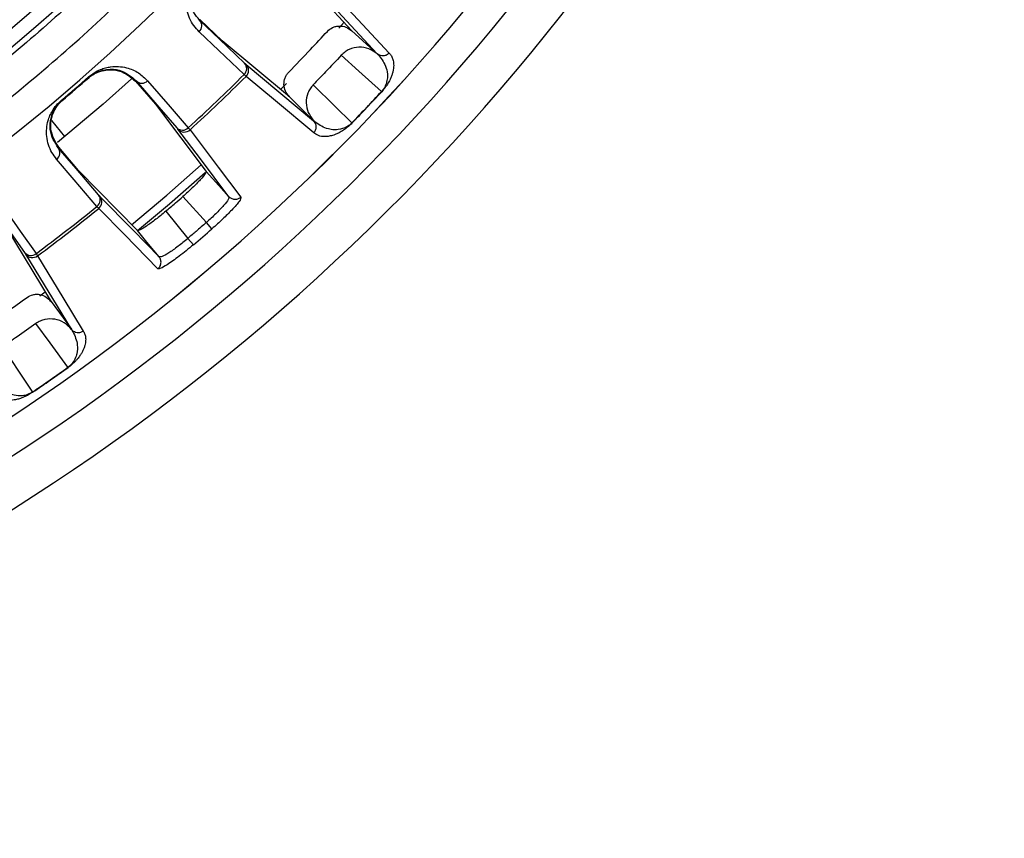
# Model space of a CAD drawing. Header units: millimetres. Extents: x -266 to 52, y 0 to 428.
# Tile 16 of 24: x -18 to 40, y 175 to 223. Entities that reach past the tile are written whole.
import ezdxf

# ---------------------------------------------------------------- set-up
doc = ezdxf.new("R2010")
doc.units = ezdxf.units.MM

msp = doc.modelspace()

# ---------------------------------------------------------------- linework, layer by layer
at = {"color": 7, "linetype": 'Continuous', "lineweight": 25}
for p, q in [((-1.743, 225.812), (1.758, 222.042)), ((3.248, 220.693), (-0.274, 224.486)), ((-5.868, 221.46), (-7.164, 222.695)), ((0.988, 222.201), (1.302, 222.548)), ((1.751, 222.048), (3.248, 220.693)), ((-1.915, 218.166), (-5.868, 221.46)), ((3.248, 220.693), (3.256, 220.686)), ((-4.464, 220.065), (-0.488, 216.751)), ((-13.73, 219.327), (-13.703, 219.295)), ((-10.935, 219.099), (-10.968, 219.07)), ((-10.968, 219.07), (-9.795, 217.716)), ((-4.466, 219.357), (-4.58, 219.465)), ((-2.444, 218.594), (-2.095, 218.948)), ((3.513, 218.453), (3.502, 218.463)), ((-15.321, 217.957), (-15.294, 217.925)), ((-0.488, 216.751), (-1.915, 218.166)), ((-9.795, 217.716), (-6.815, 213.772)), ((-15.121, 215.825), (-15.897, 216.765)), ((-0.48, 216.744), (-0.488, 216.751)), ((-7.864, 216.335), (-7.761, 216.216)), ((-14.312, 213.826), (-15.477, 215.186)), ((-10.854, 210.294), (-14.312, 213.826)), ((-6.798, 210.765), (-8.177, 212.296)), ((-5.47, 212.279), (-5.474, 212.194)), ((-13.131, 211.591), (-13.234, 211.711)), ((-9.193, 211.422), (-7.884, 209.83)), ((-18.598, 210.498), (-15.928, 206.1)), ((-6.471, 210.39), (-6.798, 210.765)), ((-7.561, 209.451), (-7.884, 209.83)), ((-14.74, 204.479), (-17.427, 208.903)), ((-16.816, 208.929), (-16.726, 208.799)), ((-16.599, 206.448), (-16.276, 206.684)), ((-15.933, 206.107), (-14.74, 204.479)), ((-14.74, 204.479), (-14.734, 204.47)), ((-14.931, 202.231), (-14.94, 202.243))]:
    msp.add_line(p, q, dxfattribs=at)
at = {"color": 7, "linetype": 'Continuous', "lineweight": 25, "flags": 128}
for points in [[(0.433, 224.526), (2.387, 222.419), (3.956, 220.728)], [(-7.164, 222.695), (-7.181, 222.678), (-7.194, 222.664)], [(-4.551, 220.145), (-6.031, 221.556), (-7.194, 222.664)], [(-4.58, 219.465), (-6.071, 220.885), (-7.224, 221.984)], [(3.502, 218.463), (2.177, 219.663), (1.137, 220.606)], [(-11.211, 219.21), (-12.879, 217.727), (-15.549, 215.473)], [(-10.935, 219.099), (-9.596, 217.553), (-8.544, 216.338)], [(-10.254, 219.096), (-8.925, 217.561), (-7.864, 216.335)], [(-0.485, 216.042), (-2.736, 217.916), (-4.466, 219.357)], [(-0.514, 218.864), (0.755, 217.606), (1.753, 216.617)], [(-1.915, 218.166), (-1.918, 218.17), (-1.921, 218.173)], [(-5.47, 212.279), (-7.149, 214.502), (-8.468, 216.248)], [(-7.761, 216.216), (-6.098, 214.013), (-4.764, 212.246)], [(-15.477, 215.186), (-15.496, 215.171), (-15.511, 215.158)], [(-13.135, 212.385), (-14.465, 213.938), (-15.511, 215.158)], [(-13.234, 211.711), (-14.573, 213.275), (-15.609, 214.484)], [(-11.198, 210.627), (-9.128, 212.368), (-7.097, 214.158)], [(-6.815, 213.772), (-6.062, 212.936), (-5.47, 212.279)], [(-6.876, 213.685), (-8.975, 211.841), (-10.848, 210.268)], [(-19.592, 211.988), (-18.417, 210.315), (-17.493, 209)], [(-13.057, 212.296), (-11.109, 210.305), (-9.578, 208.742)], [(-18.914, 211.917), (-17.748, 210.255), (-16.816, 208.929)], [(-9.65, 208.039), (-11.617, 210.047), (-13.131, 211.591)], [(-9.578, 208.742), (-10.293, 209.611), (-10.854, 210.294)], [(-16.726, 208.799), (-15.235, 206.343), (-14.039, 204.37)], [(-9.493, 208.733), (-9.578, 208.742), (-9.578, 208.742), (-9.578, 208.742)], [(-14.94, 202.243), (-15.996, 203.685), (-16.825, 204.818)], [(-18.793, 203.444), (-17.803, 201.956), (-17.025, 200.787)]]:
    msp.add_lwpolyline(points, dxfattribs=at)
at = {"color": 7, "linetype": 'Continuous', "lineweight": 25}
for centre, radius, start, end in [((-85.471, 301.029), 126.5, 187.20906, 353.19001), ((-85.471, 301.029), 123.852, 186.95633, 353.04367), ((-85.471, 301.029), 121.894, 187.06858, 352.93142), ((-85.471, 301.029), 121.889, 187.06888, 352.93112), ((-85.471, 301.029), 108.524, 187.94474, 352.05526), ((-85.471, 301.029), 103.6, 289.74972, 340.25028), ((-85.471, 301.029), 104.454, 289.74972, 340.25028), ((-7.551, 222.339), 0.483, 312.62292, 42.36224), ((-4.908, 219.82), 0.483, 312.6688, 42.3651), ((-4.817, 219.712), 0.499, 314.68486, 45.03495), ((-85.471, 301.029), 108.729, 310.17912, 311.28539), ((-85.471, 301.029), 108.771, 310.17912, 311.28539), ((-10.593, 219.439), 0.483, 224.90825, 314.64029), ((-85.471, 301.029), 114.874, 312.4998, 314.76243), ((-85.471, 301.029), 115.031, 312.49735, 314.76489), ((-85.471, 301.029), 121.381, 315.93842, 317.139), ((-85.471, 301.029), 121.395, 315.93842, 317.139), ((-8.203, 216.679), 0.483, 224.9054, 314.59466), ((-8.099, 216.583), 0.499, 222.23598, 312.57743), ((-15.898, 214.871), 0.483, 306.82423, 36.55627), ((-13.523, 212.097), 0.483, 306.86986, 36.55911), ((-13.444, 211.98), 0.499, 308.88707, 39.22853), ((-85.471, 301.029), 114.874, 306.70209, 308.96472), ((-85.471, 301.029), 115.031, 306.69963, 308.96717), ((-85.471, 301.029), 120.235, 310.38933, 311.07519), ((-17.119, 209.305), 0.483, 219.09942, 308.79572), ((-17.025, 209.199), 0.499, 216.42957, 306.77963), ((-85.471, 301.029), 121.381, 304.32552, 305.52609), ((-85.471, 301.029), 121.395, 304.32552, 305.52609)]:
    msp.add_arc(centre, radius, start, end, dxfattribs=at)
for points, knots in [([(-85.471, 194.337), (-82.271, 194.421), (-75.764, 194.59), (-65.932, 195.992), (-55.985, 198.315), (-46.066, 201.693), (-36.335, 206.121), (-26.954, 211.594), (-18.089, 218.064), (-9.894, 225.452), (-2.506, 233.647), (3.965, 242.512), (9.435, 251.893), (13.876, 261.623), (17.205, 271.548), (19.257, 279.701), (19.862, 284.555), (20.046, 286.029)], [0, 0, 0, 0, 0.062943, 0.128004, 0.194999, 0.263694, 0.333813, 0.405038, 0.477022, 0.549391, 0.621759, 0.693743, 0.764969, 0.835088, 0.903783, 0.970777, 1, 1, 1, 1]), ([(13.171, 265.614), (11.942, 262.469), (9.463, 256.129), (4.565, 247.072), (-1.204, 238.414), (-7.869, 230.324), (-15.278, 222.969), (-23.309, 216.435), (-31.835, 210.809), (-40.739, 206.023), (-46.966, 203.593), (-50.055, 202.387)], [0, 0, 0, 0, 0.109606, 0.221, 0.3337, 0.44719, 0.560921, 0.672343, 0.78298, 0.89235, 1, 1, 1, 1]), ([(-7.224, 221.984), (-7.333, 222.1), (-7.553, 222.333), (-7.792, 222.761), (-7.944, 223.223), (-8.001, 223.698), (-7.97, 224.118), (-7.883, 224.481), (-7.76, 224.797), (-7.58, 225.134), (-7.382, 225.361), (-7.289, 225.468)], [0, 0, 0, 0, 0.167221, 0.335728, 0.498319, 0.632114, 0.748277, 0.815271, 0.874092, 0.940871, 1, 1, 1, 1]), ([(-7.194, 222.664), (-7.432, 222.962), (-7.787, 223.406), (-7.84, 224.247), (-7.695, 224.791), (-7.519, 225.114), (-7.381, 225.304), (-7.299, 225.394), (-7.258, 225.438)], [0, 0, 0, 0, 0.513824, 0.766382, 0.887902, 0.945467, 0.973036, 1, 1, 1, 1]), ([(-1.958, 219.606), (-1.529, 220.05), (-0.762, 220.843), (-0.012, 221.652), (0.318, 222.008)], [0, 0, 0, 0, 0.559999, 1, 1, 1, 1]), ([(0.318, 222.008), (0.414, 222.091), (0.563, 222.221), (0.818, 222.305), (1.086, 222.337), (1.428, 222.283), (1.643, 222.127), (1.751, 222.048)], [0, 0, 0, 0, 0.238252, 0.369358, 0.500716, 0.750235, 1, 1, 1, 1]), ([(3.256, 220.686), (3.094, 220.798), (2.771, 221.022), (2.175, 221.11), (1.691, 221.001), (1.348, 220.809), (1.207, 220.673), (1.137, 220.606)], [0, 0, 0, 0, 0.2503649, 0.4997895, 0.7491948, 0.8748332, 1, 1, 1, 1]), ([(3.956, 220.728), (3.909, 220.686), (3.811, 220.6), (3.625, 220.553), (3.468, 220.571), (3.346, 220.618), (3.287, 220.662), (3.256, 220.686)], [0, 0, 0, 0, 0.24405, 0.499443, 0.71532, 0.849175, 1, 1, 1, 1]), ([(3.256, 220.686), (3.257, 220.684), (3.259, 220.682), (3.262, 220.68), (3.263, 220.679)], [0, 0, 0, 0, 0.499999, 1, 1, 1, 1]), ([(3.263, 220.679), (3.269, 220.672), (3.286, 220.654), (3.334, 220.605), (3.365, 220.574)], [0, 0, 0, 0, 0.354009, 1, 1, 1, 1]), ([(3.956, 220.728), (4.002, 220.675), (4.095, 220.568), (4.182, 220.355), (4.22, 220.134), (4.219, 219.924), (4.198, 219.748), (4.158, 219.569), (4.1, 219.385), (4.027, 219.21), (3.944, 219.046), (3.853, 218.891), (3.751, 218.738), (3.616, 218.568), (3.545, 218.49), (3.513, 218.453)], [0, 0, 0, 0, 0.167566, 0.336422, 0.499725, 0.590815, 0.673973, 0.749281, 0.811617, 0.874194, 0.908303, 0.936935, 0.974643, 0.98828, 1, 1, 1, 1]), ([(-4.551, 220.145), (-4.528, 220.124), (-4.487, 220.085), (-4.471, 220.071), (-4.464, 220.065)], [0, 0, 0, 0, 0.559639, 1, 1, 1, 1]), ([(1.137, 220.606), (0.831, 220.278), (0.285, 219.694), (-0.27, 219.118), (-0.514, 218.864)], [0, 0, 0, 0, 0.559999, 1, 1, 1, 1]), ([(3.365, 220.574), (3.525, 220.358), (3.765, 220.034), (3.867, 219.466), (3.832, 219.094), (3.753, 218.849), (3.671, 218.687), (3.601, 218.583), (3.549, 218.515), (3.517, 218.48), (3.502, 218.463)], [0, 0, 0, 0, 0.5063741, 0.7580878, 0.8830003, 0.9443031, 0.9737708, 0.9874881, 0.993875, 1, 1, 1, 1]), ([(-13.742, 219.26), (-13.7, 219.296), (-13.613, 219.368), (-13.421, 219.497), (-13.093, 219.658), (-12.536, 219.785), (-11.69, 219.698), (-11.256, 219.321), (-10.968, 219.07)], [0, 0, 0, 0, 0.029288, 0.059353, 0.126025, 0.251323, 0.501935, 1, 1, 1, 1]), ([(-13.73, 219.327), (-13.62, 219.414), (-13.385, 219.6), (-13.04, 219.765), (-12.719, 219.872), (-12.353, 219.942), (-11.93, 219.954), (-11.361, 219.857), (-10.763, 219.596), (-10.423, 219.262), (-10.254, 219.096)], [0, 0, 0, 0, 0.058953, 0.125513, 0.184149, 0.250987, 0.367434, 0.501751, 0.750786, 1, 1, 1, 1]), ([(-13.703, 219.295), (-13.656, 219.334), (-13.562, 219.411), (-13.367, 219.539), (-13.037, 219.699), (-12.486, 219.819), (-11.648, 219.726), (-11.221, 219.35), (-10.935, 219.099)], [0, 0, 0, 0, 0.027132, 0.054565, 0.111728, 0.232859, 0.48615, 1, 1, 1, 1]), ([(-1.921, 218.173), (-2.006, 218.277), (-2.174, 218.484), (-2.26, 218.884), (-2.205, 219.216), (-2.088, 219.456), (-2.001, 219.556), (-1.958, 219.606)], [0, 0, 0, 0, 0.25034, 0.499759, 0.749142, 0.874835, 1, 1, 1, 1]), ([(-0.514, 218.864), (-0.578, 218.79), (-0.705, 218.643), (-0.877, 218.292), (-0.961, 217.805), (-0.845, 217.217), (-0.607, 216.907), (-0.488, 216.752)], [0, 0, 0, 0, 0.125465, 0.251186, 0.500358, 0.750057, 1, 1, 1, 1]), ([(-15.609, 214.484), (-15.706, 214.611), (-15.9, 214.865), (-16.095, 215.314), (-16.2, 215.789), (-16.209, 216.266), (-16.135, 216.682), (-16.012, 217.035), (-15.858, 217.337), (-15.644, 217.654), (-15.424, 217.86), (-15.321, 217.957)], [0, 0, 0, 0, 0.1671214, 0.3353632, 0.497583, 0.6317281, 0.7481727, 0.8152042, 0.874056, 0.9408547, 1, 1, 1, 1]), ([(-15.511, 215.158), (-15.717, 215.478), (-16.025, 215.956), (-15.993, 216.797), (-15.794, 217.324), (-15.586, 217.628), (-15.43, 217.803), (-15.339, 217.884), (-15.294, 217.925)], [0, 0, 0, 0, 0.513067, 0.766261, 0.887846, 0.945306, 0.972941, 1, 1, 1, 1]), ([(-15.477, 215.186), (-15.682, 215.508), (-15.99, 215.993), (-15.952, 216.842), (-15.745, 217.374), (-15.536, 217.675), (-15.38, 217.847), (-15.296, 217.922), (-15.254, 217.959)], [0, 0, 0, 0, 0.497302, 0.747797, 0.873526, 0.940464, 0.970627, 1, 1, 1, 1]), ([(-0.485, 216.042), (-0.445, 216.091), (-0.384, 216.167), (-0.346, 216.293), (-0.337, 216.376), (-0.341, 216.453), (-0.356, 216.534), (-0.396, 216.641), (-0.451, 216.707), (-0.48, 216.744)], [0, 0, 0, 0, 0.242415, 0.371253, 0.501733, 0.564129, 0.671423, 0.819818, 1, 1, 1, 1]), ([(1.763, 216.607), (1.728, 216.572), (1.654, 216.497), (1.545, 216.401), (1.436, 216.313), (1.319, 216.227), (1.195, 216.145), (1.035, 216.053), (0.865, 215.97), (0.647, 215.889), (0.407, 215.829), (0.091, 215.804), (-0.228, 215.857), (-0.399, 215.98), (-0.485, 216.042)], [0, 0, 0, 0, 0.011715, 0.02535, 0.042264, 0.063186, 0.091791, 0.125922, 0.188493, 0.250824, 0.366653, 0.500345, 0.750124, 1, 1, 1, 1]), ([(-0.473, 216.737), (-0.474, 216.738), (-0.476, 216.74), (-0.479, 216.743), (-0.48, 216.744)], [0, 0, 0, 0, 0.500001, 1, 1, 1, 1]), ([(-0.363, 216.641), (-0.396, 216.67), (-0.446, 216.716), (-0.466, 216.731), (-0.473, 216.737)], [0, 0, 0, 0, 0.64599, 1, 1, 1, 1]), ([(1.753, 216.617), (1.736, 216.601), (1.703, 216.568), (1.638, 216.511), (1.416, 216.346), (0.907, 216.183), (0.259, 216.237), (-0.136, 216.493), (-0.363, 216.641)], [0, 0, 0, 0, 0.006129, 0.01252, 0.026246, 0.116739, 0.493304, 1, 1, 1, 1]), ([(1.763, 216.607), (1.762, 216.608), (1.759, 216.611), (1.755, 216.615), (1.753, 216.617)], [0, 0, 0, 0, 0.559968, 1, 1, 1, 1]), ([(-8.544, 216.338), (-8.524, 216.314), (-8.487, 216.271), (-8.474, 216.255), (-8.468, 216.248)], [0, 0, 0, 0, 0.55966, 1, 1, 1, 1]), ([(-6.815, 213.772), (-6.82, 213.732), (-6.829, 213.654), (-7.081, 213.351), (-7.366, 213.053), (-7.697, 212.726), (-7.987, 212.466), (-8.177, 212.296)], [0, 0, 0, 0, 0.250253, 0.499605, 0.630271, 0.757378, 1, 1, 1, 1]), ([(-13.135, 212.385), (-13.115, 212.361), (-13.078, 212.318), (-13.064, 212.303), (-13.057, 212.296)], [0, 0, 0, 0, 0.559638, 1, 1, 1, 1]), ([(-9.193, 211.422), (-9.002, 211.584), (-8.663, 211.874), (-8.326, 212.167), (-8.177, 212.296)], [0, 0, 0, 0, 0.56, 1, 1, 1, 1]), ([(-5.474, 212.194), (-5.486, 212.166), (-5.533, 212.066), (-5.711, 211.833), (-5.99, 211.527), (-6.318, 211.195), (-6.608, 210.935), (-6.798, 210.765)], [0, 0, 0, 0, 0.110502, 0.40664, 0.562298, 0.713231, 1, 1, 1, 1]), ([(-4.764, 212.246), (-4.774, 212.186), (-4.796, 212.067), (-5.239, 211.555), (-5.824, 210.968), (-6.255, 210.583), (-6.471, 210.39)], [0, 0, 0, 0, 0.280377, 0.559712, 0.779882, 1, 1, 1, 1]), ([(-4.764, 212.246), (-4.815, 212.209), (-4.894, 212.151), (-5.022, 212.119), (-5.125, 212.113), (-5.226, 212.128), (-5.351, 212.173), (-5.423, 212.237), (-5.47, 212.279)], [0, 0, 0, 0, 0.239379, 0.368293, 0.499962, 0.631636, 0.760566, 1, 1, 1, 1]), ([(-9.193, 211.422), (-9.389, 211.259), (-9.689, 211.011), (-10.062, 210.731), (-10.399, 210.494), (-10.736, 210.289), (-10.815, 210.292), (-10.854, 210.294)], [0, 0, 0, 0, 0.242837, 0.37006, 0.500846, 0.750309, 1, 1, 1, 1]), ([(-6.798, 210.765), (-7, 210.59), (-7.36, 210.277), (-7.724, 209.967), (-7.884, 209.83)], [0, 0, 0, 0, 0.56, 1, 1, 1, 1]), ([(-7.884, 209.83), (-8.08, 209.668), (-8.379, 209.42), (-8.757, 209.145), (-9.101, 208.914), (-9.357, 208.772), (-9.464, 208.741), (-9.493, 208.733)], [0, 0, 0, 0, 0.286768, 0.437694, 0.593337, 0.889453, 1, 1, 1, 1]), ([(-7.561, 209.451), (-7.846, 209.217), (-8.414, 208.748), (-9.093, 208.275), (-9.526, 208.027), (-9.609, 208.035), (-9.65, 208.039)], [0, 0, 0, 0, 0.27982, 0.559169, 0.779392, 1, 1, 1, 1]), ([(-17.493, 209), (-17.475, 208.975), (-17.443, 208.928), (-17.431, 208.911), (-17.427, 208.903)], [0, 0, 0, 0, 0.560143, 1, 1, 1, 1]), ([(-9.65, 208.039), (-9.605, 208.084), (-9.537, 208.153), (-9.486, 208.275), (-9.464, 208.376), (-9.465, 208.478), (-9.49, 208.608), (-9.543, 208.689), (-9.578, 208.742)], [0, 0, 0, 0, 0.2394117, 0.3683318, 0.5000003, 0.6316688, 0.7605887, 1, 1, 1, 1]), ([(-20.058, 204.462), (-19.548, 204.81), (-18.637, 205.433), (-17.74, 206.074), (-17.345, 206.356)], [0, 0, 0, 0, 0.559999, 1, 1, 1, 1]), ([(-17.345, 206.356), (-17.234, 206.419), (-17.062, 206.515), (-16.795, 206.546), (-16.526, 206.524), (-16.202, 206.403), (-16.023, 206.206), (-15.933, 206.107)], [0, 0, 0, 0, 0.238252, 0.369358, 0.500716, 0.750235, 1, 1, 1, 1]), ([(-14.734, 204.47), (-14.869, 204.612), (-15.14, 204.897), (-15.707, 205.103), (-16.203, 205.093), (-16.577, 204.974), (-16.743, 204.87), (-16.825, 204.818)], [0, 0, 0, 0, 0.250365, 0.49979, 0.749195, 0.874833, 1, 1, 1, 1]), ([(-16.825, 204.818), (-17.191, 204.559), (-17.843, 204.096), (-18.503, 203.644), (-18.793, 203.444)], [0, 0, 0, 0, 0.559999, 1, 1, 1, 1]), ([(-14.039, 204.37), (-14.094, 204.338), (-14.207, 204.274), (-14.399, 204.265), (-14.549, 204.315), (-14.659, 204.385), (-14.708, 204.441), (-14.734, 204.47)], [0, 0, 0, 0, 0.24405, 0.499443, 0.71532, 0.849175, 1, 1, 1, 1]), ([(-14.734, 204.47), (-14.733, 204.468), (-14.731, 204.466), (-14.729, 204.463), (-14.728, 204.461)], [0, 0, 0, 0, 0.499999, 1, 1, 1, 1]), ([(-14.728, 204.461), (-14.724, 204.454), (-14.711, 204.432), (-14.673, 204.375), (-14.649, 204.339)], [0, 0, 0, 0, 0.354009, 1, 1, 1, 1]), ([(-14.649, 204.339), (-14.536, 204.095), (-14.366, 203.729), (-14.38, 203.152), (-14.489, 202.795), (-14.616, 202.57), (-14.729, 202.429), (-14.818, 202.34), (-14.884, 202.285), (-14.921, 202.257), (-14.94, 202.243)], [0, 0, 0, 0, 0.506374, 0.758088, 0.883, 0.944303, 0.973771, 0.987488, 0.993875, 1, 1, 1, 1]), ([(-14.039, 204.37), (-14.004, 204.309), (-13.935, 204.186), (-13.892, 203.959), (-13.9, 203.735), (-13.943, 203.53), (-13.999, 203.362), (-14.074, 203.194), (-14.168, 203.025), (-14.275, 202.869), (-14.39, 202.725), (-14.51, 202.592), (-14.641, 202.462), (-14.806, 202.323), (-14.892, 202.26), (-14.931, 202.231)], [0, 0, 0, 0, 0.167566, 0.336422, 0.499725, 0.590815, 0.673973, 0.749281, 0.811617, 0.874194, 0.908303, 0.936935, 0.974643, 0.98828, 1, 1, 1, 1]), ([(-17.025, 200.787), (-17.044, 200.775), (-17.083, 200.749), (-17.158, 200.706), (-17.409, 200.589), (-17.941, 200.532), (-18.565, 200.715), (-18.9, 201.046), (-19.092, 201.236)], [0, 0, 0, 0, 0.006129, 0.01252, 0.026246, 0.116739, 0.493304, 1, 1, 1, 1]), ([(-17.017, 200.775), (-17.058, 200.748), (-17.146, 200.69), (-17.272, 200.617), (-17.396, 200.553), (-17.528, 200.492), (-17.667, 200.437), (-17.841, 200.379), (-18.025, 200.332), (-18.255, 200.296), (-18.501, 200.286), (-18.816, 200.325), (-19.118, 200.441), (-19.261, 200.596), (-19.332, 200.674)], [0, 0, 0, 0, 0.0117153, 0.0253501, 0.0422638, 0.0631859, 0.0917906, 0.1259219, 0.1884929, 0.2508241, 0.366653, 0.5003454, 0.7501243, 1, 1, 1, 1]), ([(-17.017, 200.775), (-17.018, 200.777), (-17.02, 200.779), (-17.023, 200.785), (-17.025, 200.787)], [0, 0, 0, 0, 0.559968, 1, 1, 1, 1])]:
    msp.add_open_spline(points, degree=3, knots=knots, dxfattribs=at)

doc.saveas('drawing.dxf')
